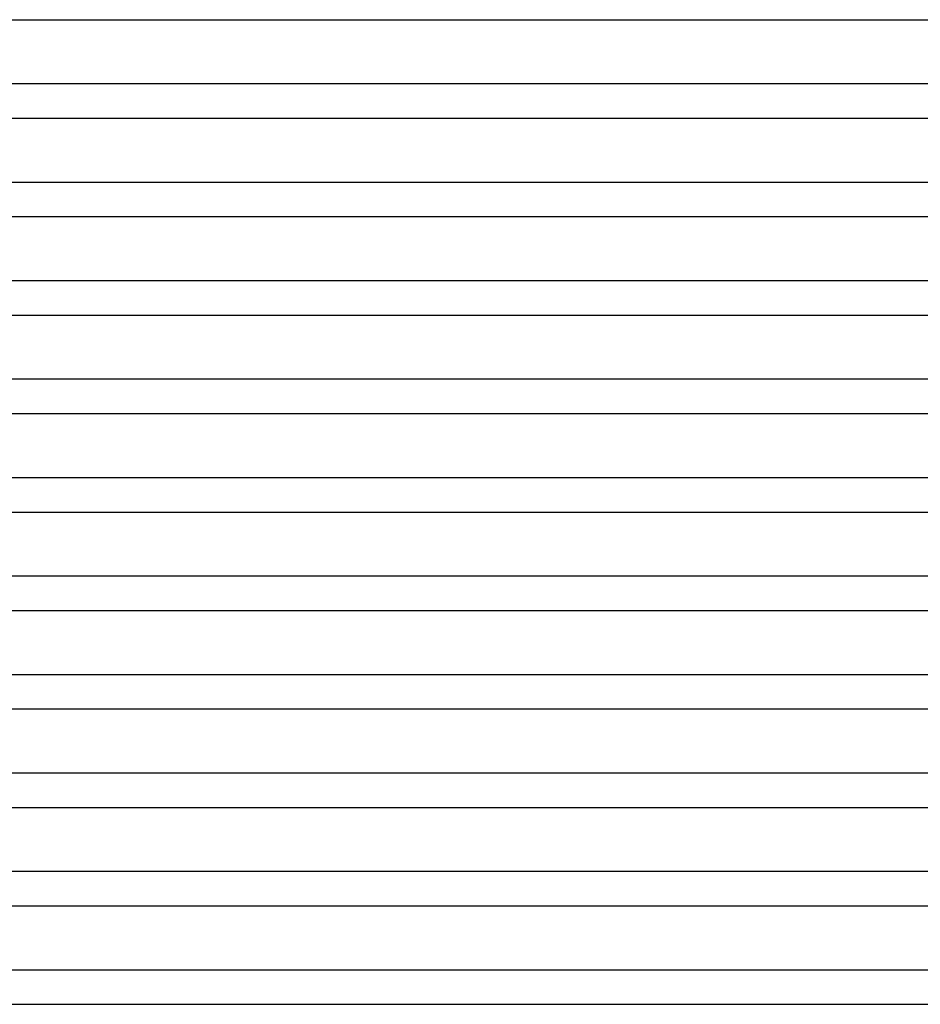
# Model space of a CAD drawing. Header units: millimetres. Extents: x -305 to 305, y -2 to 230.
# Tile 36 of 64: x 91 to 196, y 0 to 115. Entities that reach past the tile are written whole.
import ezdxf

# ---------------------------------------------------------------- set-up
doc = ezdxf.new("R2010")
doc.units = ezdxf.units.MM
doc.layers.add('THICK', color=7, linetype='Continuous')

msp = doc.modelspace()

# ---------------------------------------------------------------- linework, layer by layer
at = {"layer": 'THICK'}
for p, q in [((2, 115), (208.57, 115)), ((214.38, 107.5), (0.79, 107.5)), ((2, 103.5), (213.77, 103.5)), ((219.48, 96), (0.98, 96)), ((2, 92), (218.97, 92)), ((224.6, 84.5), (1.13, 84.5)), ((2, 80.5), (224.17, 80.5)), ((229.73, 73), (1.26, 73)), ((2, 69), (229.37, 69)), ((234.87, 61.5), (1.37, 61.5)), ((2, 57.5), (234.58, 57.5)), ((240.02, 50), (1.46, 50)), ((2, 46), (239.78, 46)), ((245.18, 38.5), (1.54, 38.5)), ((2, 34.5), (244.99, 34.5)), ((250.33, 27), (1.62, 27)), ((2, 23), (250.21, 23)), ((255.5, 15.5), (1.68, 15.5)), ((2, 11.5), (255.42, 11.5)), ((262.06, 4), (0.7, 4)), ((2, 0), (259.79, 0))]:
    msp.add_line(p, q, dxfattribs=at)

doc.saveas('drawing.dxf')
